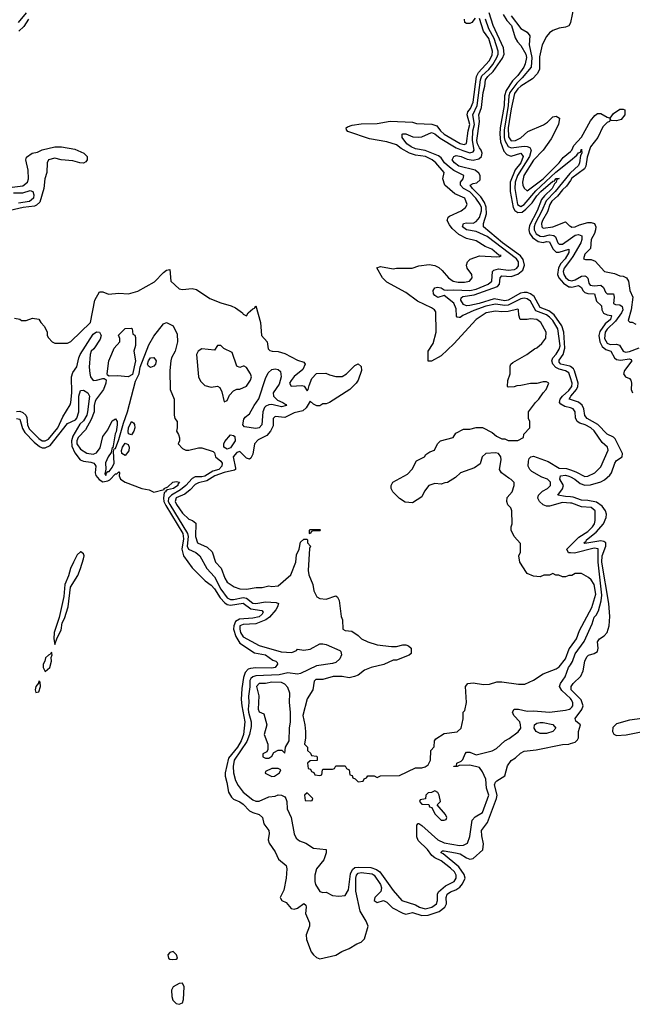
# Model space of a CAD drawing. Header units: inches. Extents: x 2710751 to 2829008, y 857003 to 965602.
# Tile 130 of 256: x 2746550 to 2750388, y 900661 to 906827. Entities that reach past the tile are written whole.
import ezdxf

# ---------------------------------------------------------------- set-up
doc = ezdxf.new("R2010")
doc.units = ezdxf.units.IN
doc.header["$MEASUREMENT"] = 0
doc.layers.add('C7940', color=7, linetype='Continuous')
doc.layers.add('C7950', color=7, linetype='Continuous')

msp = doc.modelspace()

# ---------------------------------------------------------------- linework, layer by layer
at = {"layer": 'C7940', "color": 2}
for points, elevation in [([(2746590.7, 906869.3), (2746540.3, 906810)], 6), ([(2750000, 904654.3), (2749996.8, 904656.8), (2749940.9, 904670), (2749930, 904682.7), (2749930, 904695.5), (2749954, 904730), (2749966.3, 904770), (2749958.9, 904870), (2749945.5, 904910), (2749898.5, 904978.5), (2749864.3, 905004.2), (2749810, 905024.5), (2749773, 905093), (2749750, 905109.8), (2749730, 905117.6), (2749710, 905119.3), (2749686.8, 905113.2), (2749610, 905069.8), (2749590, 905065.8), (2749522.4, 905077.6), (2749428.7, 905048.7), (2749370, 905036.4), (2749350, 905035.4), (2749330, 905042.4), (2749313.3, 905070), (2749315.9, 905084.1), (2749326.8, 905093.2), (2749397, 905103), (2749543.5, 905156.5), (2749556.3, 905170), (2749561.1, 905210), (2749570, 905222.4), (2749630, 905219.1), (2749670, 905232.2), (2749702.6, 905257.4), (2749713.5, 905290), (2749705, 905325), (2749688.1, 905348.1), (2749574, 905430), (2749456.2, 905530), (2749455.8, 905550), (2749474.2, 905610), (2749473.4, 905653.4), (2749462.6, 905682.6), (2749438.2, 905718.2), (2749386, 905770), (2749372.3, 905790), (2749390, 905800.3), (2749414.8, 905805.2), (2749435.4, 905824.6), (2749435.6, 905850), (2749426.1, 905866.1), (2749404.4, 905884.4), (2749300.9, 905910), (2749273.2, 905930), (2749259.3, 905950), (2749269, 905970), (2749284.2, 905975.8), (2749316, 905970), (2749352.8, 905952.8), (2749390, 905948), (2749425.6, 905954.4), (2749442.9, 905970), (2749448.2, 905990), (2749442, 906010), (2749430, 906024.2), (2749418.2, 906050), (2749414.2, 906070), (2749429.8, 906189.8), (2749426.2, 906230), (2749443.2, 906276.8), (2749453.3, 906370), (2749464.1, 906410), (2749468, 906450), (2749482.6, 906470), (2749517.3, 906502.7), (2749575.1, 906584.9), (2749586, 906610), (2749581.7, 906650), (2749516.9, 906790), (2749492, 906870)], 2), ([(2749579.9, 906859.9), (2749601.8, 906821.8), (2749631.3, 906790), (2749653.7, 906713.7), (2749668.7, 906688.7), (2749690, 906666), (2749720.3, 906610), (2749724.2, 906590), (2749717.4, 906550), (2749708.5, 906530), (2749670, 906478), (2749636.7, 906443.3), (2749597.3, 906382.7), (2749587.7, 906350), (2749584.2, 906290), (2749559.3, 906150), (2749557.4, 906110), (2749562, 906062), (2749584.1, 906004.1), (2749602.8, 905982.8), (2749615.8, 905975.8), (2749630, 905972), (2749690, 905990.2), (2749704.4, 905970), (2749688.7, 905930), (2749653.6, 905886.4), (2749623.6, 905810), (2749622.2, 905750), (2749641.2, 905650), (2749652.8, 905632.8), (2749670, 905619.7), (2749697.9, 905622.1), (2749720.7, 905639.3), (2749759.8, 905680.2), (2749790, 905723.1), (2749815.8, 905750), (2749890, 905816), (2749903.1, 905816.9), (2749902, 905822), (2749910, 905832.9), (2749930, 905832), (2749914.9, 905825.1), (2749911.7, 905810), (2749900.2, 905799.8), (2749885.3, 905770), (2749836.9, 905723.1), (2749820.1, 905699.9), (2749792.4, 905630), (2749743, 905537), (2749738.8, 905510), (2749744, 905490), (2749763.7, 905463.7), (2749797.8, 905437.8), (2749830, 905432.2), (2749850, 905438.5), (2749870, 905435.8), (2749891, 905391), (2749910, 905371.7), (2749930, 905370.2), (2749990.3, 905390.3), (2749990, 905369.6), (2749967.2, 905330), (2749940.3, 905299.7), (2749926.6, 905273.4), (2749920.2, 905230), (2749927.4, 905210), (2749956.6, 905176.6), (2749990, 905154.7), (2750000, 905153.5)], 2), ([(2749629.2, 906850), (2749690, 906772.2), (2749730, 906748), (2749746, 906726), (2749742.8, 906670), (2749759.4, 906590), (2749754.2, 906530), (2749697.4, 906462.6), (2749663.8, 906430), (2749621.7, 906370), (2749615, 906350), (2749609.5, 906290), (2749584.4, 906135.6), (2749584.8, 906090), (2749589.5, 906070), (2749610, 906033.6), (2749630, 906024.2), (2749710, 906034.2), (2749730, 906032.7), (2749745.5, 906025.5), (2749754, 906010), (2749743.5, 905970), (2749668.2, 905851.8), (2749654, 905810), (2749651, 905770), (2749668.6, 905670), (2749690, 905656.9), (2749710, 905668.4), (2749784.6, 905755.4), (2749909, 905871), (2750000, 905945.8)], 6), ([(2746604.6, 906830), (2746576.3, 906783.7), (2746544.8, 906755.2)], 10), ([(2750000, 903346), (2749990, 903346), (2749970, 903338), (2749950, 903338), (2749927.3, 903347.3), (2749908.4, 903348.4), (2749890, 903358), (2749870, 903348), (2749832.7, 903347.3), (2749810, 903338), (2749770, 903342), (2749730, 903358), (2749724.7, 903364.7), (2749684, 903430), (2749678, 903470), (2749687.3, 903492.7), (2749687.3, 903547.3), (2749648, 903590), (2749628.7, 903630), (2749628.7, 903650), (2749635.3, 903670), (2749634, 903750), (2749628, 903770), (2749609.1, 903789.1), (2749602, 903810), (2749604.7, 903835.3), (2749635.3, 903870), (2749648.7, 903910), (2749648.4, 903928.4), (2749630, 903948), (2749614.6, 903954.6), (2749569.3, 903989.3), (2749555.3, 904010), (2749567, 904070), (2749563.7, 904090), (2749549.5, 904109.5), (2749530, 904115.1), (2749470, 904109.2), (2749447.3, 904090), (2749434.8, 904045.2), (2749399.8, 904020.2), (2749311.1, 903988.9), (2749279.8, 903960.2), (2749230, 903928), (2749212.7, 903927.3), (2749190, 903918), (2749150, 903922), (2749114, 903910), (2749086.4, 903873.6), (2749070, 903838), (2749010, 903802), (2748964.7, 903804.7), (2748928.9, 903828.9), (2748888, 903870), (2748878, 903890), (2748878, 903910), (2748888, 903930), (2748980.4, 903979.6), (2749008.9, 904011.1), (2749035.3, 904064.7), (2749086, 904090), (2749095.3, 904104.7), (2749120.2, 904119.8), (2749148.4, 904131.6), (2749168.4, 904171.6), (2749186, 904190), (2749266, 904210), (2749283.1, 904236.9), (2749330, 904262), (2749370, 904262), (2749410, 904272), (2749450, 904272), (2749510, 904242), (2749538, 904218), (2749570, 904202), (2749590, 904202), (2749610, 904192), (2749670, 904192), (2749706, 904210), (2749708.4, 904231.6), (2749746, 904270), (2749746, 904310), (2749738, 904330), (2749738, 904370), (2749782, 904430), (2749802, 904450), (2749829, 904491), (2749848, 904510), (2749866, 904550), (2749850, 904558), (2749830, 904558), (2749790, 904548.7), (2749750, 904548.7), (2749690, 904535.3), (2749665.4, 904534.6), (2749647.3, 904527.3), (2749610, 904526), (2749606, 904530), (2749607.3, 904567.3), (2749622, 904610), (2749623.1, 904656.9), (2749628, 904670), (2749640.2, 904679.8), (2749728, 904730), (2749774.6, 904765.4), (2749790, 904772), (2749820.4, 904799.6), (2749847.3, 904832.7), (2749848, 904870), (2749815.3, 904930), (2749790, 904948.7), (2749750, 904953.2), (2749728.9, 904948.9), (2749686, 904950), (2749676.4, 904976.4), (2749675.3, 905010), (2749670, 905014), (2749610, 904999.6), (2749570, 904997.6), (2749530, 905002), (2749471.8, 904991.8), (2749410, 904949), (2749270, 904797.2), (2749190, 904722), (2749130, 904688), (2749108.7, 904688.7), (2749108.7, 904750), (2749140.2, 904799.8), (2749159, 904870), (2749157.2, 904997.2), (2749148, 905010), (2749130, 905022), (2749043.2, 905063.2), (2748970, 905119), (2748850, 905182), (2748822, 905210), (2748788, 905272), (2748810, 905282), (2748890, 905266), (2748910, 905271), (2749008.9, 905271.1), (2749050, 905284.7), (2749114.4, 905294.4), (2749150, 905286.8), (2749175.5, 905275.5), (2749197.1, 905257.1), (2749236, 905210), (2749264.7, 905190), (2749297, 905183), (2749337.5, 905182.5), (2749368, 905190), (2749384, 905210), (2749382, 905230), (2749354, 905270), (2749348.7, 905290), (2749355.3, 905310), (2749372.9, 905327.1), (2749430, 905347.3), (2749539, 905341), (2749556.4, 905343.6), (2749566, 905350), (2749552.7, 905352.7), (2749508, 905390), (2749465.6, 905405.6), (2749410, 905442), (2749350, 905457), (2749300.7, 905480.7), (2749259.3, 905519.3), (2749242.5, 905542.5), (2749228.7, 905570), (2749235.3, 905590), (2749242.7, 905597.3), (2749315.3, 905630), (2749342, 905650), (2749354, 905670), (2749339, 905710), (2749275.9, 905735.9), (2749214, 905790), (2749201.2, 905830), (2749209.2, 905870), (2749157.6, 905930), (2749134, 905950), (2749092.7, 905970), (2749030, 905979.2), (2748991.5, 905991.5), (2748940.1, 906020.1), (2748910, 906042.7), (2748850, 906062), (2748741, 906081), (2748605.6, 906125.6), (2748596.4, 906136.4), (2748595.3, 906150), (2748603.2, 906156.8), (2748633.2, 906166.8), (2748690, 906175.5), (2748790, 906177.3), (2748870, 906190.7), (2749010, 906184.7), (2749036.9, 906176.9), (2749132.4, 906172.4), (2749162.6, 906162.6), (2749186, 906130), (2749208.7, 906110), (2749310, 906052.4), (2749334.1, 906045.8), (2749350, 906052), (2749359.8, 906130), (2749369.8, 906170), (2749352.9, 906230), (2749357.7, 906250), (2749373.8, 906270), (2749390, 906311), (2749412.2, 906470), (2749424.6, 906495.4), (2749492, 906570), (2749510, 906604.9), (2749512.8, 906630), (2749490, 906709.3), (2749455.8, 906755.8), (2749430, 906833.3)], 10), ([(2750000, 904584), (2749990, 904615.4), (2749970, 904627.1), (2749930, 904637.7), (2749908.4, 904648.4), (2749889.7, 904670), (2749883, 904690), (2749889.5, 904710), (2749910, 904732.2), (2749930, 904764.4), (2749935.5, 904784.5), (2749922, 904890), (2749890, 904943.5), (2749870, 904964.8), (2749850, 904978.6), (2749784, 905004), (2749750, 905064.7), (2749730, 905078.8), (2749710, 905083.5), (2749690, 905079.4), (2749610, 905039.9), (2749590, 905037), (2749530, 905045.4), (2749470, 905033.2), (2749394.4, 905005.6), (2749325.3, 904974.7), (2749310, 904962.7), (2749302.7, 904962.7), (2749290, 904964), (2749286.6, 904970), (2749283.9, 905016.1), (2749270.6, 905050.6), (2749210, 905099.3), (2749170, 905087.3), (2749150, 905099.5), (2749142.4, 905110), (2749140.7, 905130), (2749150, 905146.8), (2749167.6, 905152.4), (2749190, 905148), (2749210, 905135.5), (2749230, 905132.2), (2749270, 905135.2), (2749370, 905130.2), (2749410, 905139.3), (2749485.6, 905170), (2749507.8, 905190), (2749511.2, 905248.8), (2749520.9, 905259.1), (2749550, 905267.1), (2749610, 905257.8), (2749650, 905262.2), (2749664.2, 905270), (2749675.1, 905284.9), (2749675.9, 905310), (2749663.1, 905330), (2749478.3, 905470), (2749410, 905499.8), (2749350, 905509.8), (2749324.2, 905530), (2749330, 905550.3), (2749350, 905554.9), (2749390, 905552.2), (2749410, 905562), (2749431.7, 905588.3), (2749442.9, 905630), (2749442.6, 905650), (2749435.8, 905670), (2749407.9, 905710), (2749370, 905747.9), (2749329.6, 905770), (2749311, 905790), (2749312.4, 905810), (2749327.3, 905830), (2749332.7, 905850), (2749270, 905882.4), (2749242.6, 905902.6), (2749210.9, 905930), (2749190, 905961.6), (2749174.2, 905974.2), (2749090, 906007.2), (2749030, 906018.7), (2749001.6, 906030), (2748974.7, 906050), (2748945.6, 906090), (2748945.2, 906110), (2748950, 906112), (2748970, 906112.9), (2749013.3, 906093.3), (2749050, 906090.2), (2749070, 906093.8), (2749130, 906119.6), (2749150, 906112.6), (2749185, 906085), (2749284.7, 906024.7), (2749326.7, 906006.7), (2749370, 905993.4), (2749390, 905998.4), (2749396.4, 906010), (2749385.9, 906070), (2749389.2, 906130), (2749398.5, 906170), (2749389, 906230), (2749415.2, 906290), (2749437, 906450), (2749445.2, 906474.8), (2749490, 906515), (2749513.4, 906546.6), (2749538.3, 906590), (2749546.6, 906610), (2749548.2, 906630), (2749522.3, 906710), (2749488.2, 906770), (2749467.7, 906830)], 6), ([(2749404.4, 906835.6), (2749382.8, 906810), (2749370, 906802), (2749350, 906803.7), (2749339, 906810), (2749337.2, 906830)], 10), ([(2750000, 906808), (2749990.7, 906789.3), (2749970, 906779), (2749930, 906772.7), (2749890, 906759.3), (2749870, 906745.2), (2749850, 906722), (2749824, 906670), (2749806.4, 906593.6), (2749806.2, 906513.8), (2749793, 906487), (2749763.4, 906456.6), (2749690, 906411.1), (2749670, 906393.7), (2749650, 906365.1), (2749628.6, 906268.6), (2749610.2, 906150), (2749613, 906093), (2749630, 906067.9), (2749655.3, 906070), (2749690, 906087.7), (2749734.2, 906125.8), (2749832.3, 906167.7), (2749856, 906184), (2749890, 906218), (2749910, 906222), (2749931.3, 906210), (2749924.7, 906170), (2749878.8, 906081.2), (2749830.6, 906010), (2749770, 905946.6), (2749708.7, 905850), (2749699.1, 905810), (2749702.8, 905790), (2749710.7, 905770.7), (2749730, 905756), (2749830, 905830.4), (2749929.5, 905930), (2749955.6, 905964.4), (2750000, 906002.2)], 10), ([(2746470, 905773.1), (2746570, 905786.3), (2746598, 905810), (2746606, 905830), (2746603.9, 905883.9), (2746589.3, 905950), (2746593.2, 905966.8), (2746628, 905990), (2746662, 905998), (2746690, 906011), (2746770, 906030.8), (2746810.7, 906030.7), (2746895.3, 906015.3), (2746951.1, 905991.1), (2746972, 905970), (2746972, 905950), (2746963.6, 905936.4), (2746950, 905929), (2746926, 905930), (2746883.1, 905943.1), (2746810, 905949.3), (2746770, 905959.3), (2746730.7, 905949.3), (2746722, 905930), (2746719.3, 905870), (2746708.2, 905830), (2746700.3, 905770), (2746675.1, 905684.9), (2746655.5, 905664.5), (2746641.8, 905658.2), (2746571.3, 905650), (2746490, 905632.3)], 10), ([(2750000, 905867.9), (2749995.9, 905864.1), (2749904, 905750), (2749847.6, 905692.4), (2749821.2, 905630), (2749778.7, 905550), (2749772.7, 905530), (2749772.9, 905510), (2749786.6, 905486.6), (2749810, 905470.2), (2749830, 905468.5), (2749870, 905480.2), (2749896.3, 905476.3), (2749907.3, 905467.3), (2749921.1, 905430), (2749930, 905420.3), (2749950, 905421.5), (2750000, 905455.9)], 6), ([(2750000, 905819.4), (2749975.6, 905784.4), (2749950, 905761.3), (2749918.7, 905721.3), (2749883.1, 905690), (2749870.4, 905670), (2749856.3, 905623.7), (2749824.9, 905570), (2749819.5, 905550), (2749822, 905530), (2749830, 905522), (2749891.1, 905528.9), (2749970, 905561), (2749995.3, 905535.3), (2750000, 905532.8)], 10), ([(2746510, 905742.9), (2746570, 905742.4), (2746616.2, 905756.2), (2746632.4, 905750), (2746638.3, 905730), (2746637.3, 905710), (2746610.8, 905689.2), (2746542.3, 905677.7)], 6), ([(2750000, 905323.7), (2749960.6, 905270), (2749955, 905250), (2749958.6, 905230), (2749971.8, 905210), (2749990, 905196.1), (2750000, 905193.7)], 6), ([(2746518, 904958), (2746551.6, 904951.6), (2746562, 904942), (2746590, 904942), (2746630, 904958), (2746670, 904952), (2746682, 904930), (2746705.4, 904905.4), (2746722, 904870), (2746722, 904850), (2746730, 904834), (2746754, 904810), (2746770, 904802), (2746850, 904802), (2746870, 904812), (2746993.2, 904930), (2747021.2, 905070), (2747050, 905122), (2747070, 905122), (2747107.1, 905107.1), (2747170, 905114), (2747230.9, 905110.9), (2747290, 905126.4), (2747394.1, 905185.8), (2747450, 905244), (2747470, 905258.8), (2747490, 905262), (2747497.1, 905190), (2747550, 905141.3), (2747570, 905136.5), (2747630, 905144.2), (2747656.7, 905136.7), (2747741.2, 905081.2), (2747810, 905053.4), (2747875.5, 905035.5), (2747902.4, 905022.4), (2747946, 904990), (2747950, 904982), (2747970, 904972), (2747982, 904990), (2748010, 905016), (2748020.4, 905019.6), (2748030, 905034), (2748058.4, 904930), (2748064, 904850), (2748101, 904810), (2748106, 904766), (2748116, 904756), (2748130.7, 904750.7), (2748170, 904748), (2748210, 904736.3), (2748290, 904694.8), (2748330, 904682), (2748338, 904670), (2748323.6, 904636.4), (2748270, 904593.2), (2748250, 904568), (2748241, 904550), (2748250, 904532), (2748316.9, 904536.9), (2748331.3, 904531.3), (2748350, 904502), (2748358, 904510), (2748363.1, 904536.9), (2748380.2, 904579.8), (2748410, 904612), (2748467.3, 904612.7), (2748490, 904602), (2748530, 904592), (2748570, 904592), (2748598, 904610), (2748650, 904662), (2748670, 904672), (2748690, 904654), (2748691.3, 904630), (2748671.3, 904570), (2748658, 904550), (2748618, 904510), (2748490, 904428.7), (2748470, 904422), (2748450, 904422), (2748430, 904408), (2748411.6, 904408.4), (2748390, 904418), (2748370, 904438), (2748344, 904396), (2748323.5, 904376.5), (2748270, 904363.7), (2748210, 904336.2), (2748150, 904341.2), (2748138.8, 904330), (2748136.9, 904283.1), (2748121, 904250), (2748097.5, 904222.5), (2748044.1, 904195.9), (2748021, 904170), (2748010, 904106), (2747998.8, 904081.2), (2747990, 904075.3), (2747970, 904081.2), (2747930, 904122), (2747910, 904117.2), (2747888.2, 904090), (2747902, 904018), (2747902, 904010), (2747895.3, 904004.7), (2747830, 903992), (2747773.4, 903970), (2747721.4, 903938.6), (2747670, 903927), (2747650, 903916.2), (2747618.4, 903881.6), (2747585.1, 903854.9), (2747530, 903832.1), (2747524.9, 903810), (2747532.7, 903790), (2747570, 903736.3), (2747610, 903698.8), (2747632, 903690), (2747654, 903674), (2747650.7, 903590), (2747662.8, 903550), (2747723.8, 903523.8), (2747755.2, 903495.2), (2747777.3, 903430), (2747812.8, 903392.8), (2747834.8, 903330), (2747850, 903304.7), (2747894.4, 903274.4), (2747930, 903262), (2747970, 903260.5), (2748031.1, 903271.1), (2748070, 903271.3), (2748110, 903282), (2748130, 903278), (2748170, 903281), (2748248, 903350), (2748279.3, 903430), (2748284.8, 903475.2), (2748301.2, 903510), (2748310, 903554), (2748330, 903574), (2748350, 903574), (2748354, 903570), (2748354, 903550), (2748372, 903530), (2748364.7, 903515.3), (2748356.9, 903376.9), (2748362, 903350), (2748386, 903290), (2748392, 903250), (2748411.6, 903211.6), (2748430, 903202), (2748470, 903198), (2748530, 903218), (2748542, 903210), (2748551.3, 903190), (2748564.7, 903090), (2748571.6, 903068.4), (2748574, 903010), (2748590, 903002), (2748630, 902998), (2748670, 902971.3), (2748692, 902950), (2748730, 902931), (2748790, 902911), (2748879.3, 902900.7), (2748910, 902901), (2748950, 902911.3), (2748970, 902911.3), (2748985.4, 902905.4), (2749002, 902890), (2749002, 902858), (2748990, 902848), (2748910, 902815.3), (2748890, 902815.3), (2748830.6, 902789.4), (2748752, 902770), (2748710, 902753.2), (2748670, 902722), (2748647.1, 902712.9), (2748614.8, 902705.2), (2748570, 902713.2), (2748512.9, 902712.9), (2748450, 902695.1), (2748406, 902694), (2748395.3, 902684.7), (2748386, 902630), (2748350, 902574), (2748324, 902470), (2748337.3, 902410), (2748341, 902370), (2748341, 902330), (2748334, 902290), (2748354, 902270), (2748354, 902250), (2748372.7, 902232.7), (2748378, 902218), (2748410, 902214), (2748414, 902210), (2748412.7, 902187.3), (2748370, 902186), (2748354, 902170), (2748358, 902138), (2748372.7, 902132.7), (2748378, 902118), (2748392.7, 902112.7), (2748398, 902098), (2748430, 902094), (2748442, 902098), (2748446, 902130), (2748450, 902134), (2748510, 902134), (2748522, 902138), (2748530, 902154), (2748590, 902154), (2748598, 902138), (2748614, 902130), (2748618, 902098), (2748632.7, 902092.7), (2748638, 902078), (2748652.7, 902072.7), (2748670, 902054), (2748702, 902058), (2748707.3, 902072.7), (2748722, 902078), (2748730, 902092), (2748770, 902092), (2748790, 902082), (2748810, 902092), (2748930, 902094), (2749030, 902142), (2749070, 902141), (2749090, 902146.8), (2749110, 902161), (2749124, 902190), (2749126, 902250), (2749147.3, 902272.7), (2749148, 902310), (2749156.4, 902323.6), (2749210, 902356), (2749290, 902366.8), (2749316, 902390), (2749329.1, 902449.1), (2749329, 902490), (2749339, 902501), (2749349.3, 902550), (2749342, 902650), (2749358, 902670), (2749390, 902674.8), (2749456, 902664), (2749493.6, 902666.4), (2749540.2, 902679.8), (2749570, 902681), (2749674.6, 902665.4), (2749714.6, 902665.4), (2749770, 902691.3), (2749829.4, 902730.6), (2749910, 902762), (2749930, 902774.9), (2749970, 902823.8), (2749992.4, 902887.6), (2750000, 902898.2)], 10), ([(2746530, 904372.9), (2746550, 904374.3), (2746570, 904367.6), (2746588.9, 904350), (2746595.1, 904335.1), (2746599.1, 904290), (2746610, 904264.2), (2746670, 904204.9), (2746690, 904190.4), (2746710, 904189.1), (2746730, 904198.9), (2746788.2, 904270), (2746821, 904339), (2746865.6, 904414.4), (2746870.8, 904429.2), (2746876.4, 904490), (2746874.3, 904590), (2746882.3, 904617.7), (2746907.2, 904652.8), (2746920.5, 904710), (2746929.7, 904730), (2747010, 904857), (2747030, 904872.6), (2747050.3, 904870.3), (2747059.6, 904850), (2747054.2, 904825.8), (2747014.2, 904765.8), (2746997, 904750), (2746990.3, 904730), (2746984.4, 904650), (2746988.6, 904611.4), (2746994, 904590), (2747010, 904568.2), (2747030, 904568.4), (2747070, 904580.7), (2747079.8, 904579.8), (2747091.1, 904571.1), (2747090.5, 904550), (2747074.4, 904510), (2747030, 904453), (2747022.7, 904437.3), (2747016.5, 904410), (2747015.9, 904370), (2746997.3, 904322.7), (2746961.1, 904258.9), (2746915.8, 904210), (2746907.2, 904190), (2746907.8, 904170), (2746930, 904136.9), (2746970, 904112.2), (2747010, 904106.5), (2747030, 904113.4), (2747053.6, 904146.4), (2747070, 904217.1), (2747101.5, 904258.5), (2747130, 904314.9), (2747150, 904327.3), (2747159.5, 904310), (2747161.1, 904290), (2747154.4, 904245.6), (2747147.8, 904232.2), (2747134, 904146), (2747130, 904148), (2747123.1, 904116.9), (2747103.6, 904090), (2747088.4, 904051.6), (2747089, 904011), (2747083.5, 903983.5), (2747090, 903972), (2747093, 903987), (2747102.9, 903997.1), (2747110, 903997.1), (2747130, 904023.1), (2747141.5, 904050), (2747137.2, 904122.8), (2747141.2, 904138.8), (2747150, 904141), (2747170, 904198), (2747199.5, 904300.5), (2747225.7, 904370), (2747276.4, 904563.6), (2747298, 904610), (2747303.7, 904650), (2747358, 904790), (2747390, 904844), (2747450, 904922), (2747470, 904931.3), (2747512, 904910), (2747536.9, 904856.9), (2747538, 904810), (2747524.7, 904750), (2747501, 904710), (2747496, 904690), (2747491, 904630), (2747492, 904510), (2747518, 904450), (2747518, 904350), (2747522, 904330), (2747536, 904310), (2747536, 904270), (2747531.3, 904250), (2747544.7, 904230), (2747551.6, 904208.4), (2747551.6, 904188.4), (2747542, 904170), (2747570, 904142), (2747590, 904131.3), (2747610, 904131), (2747670, 904146), (2747690, 904146), (2747762, 904122), (2747770, 904114), (2747776, 904090), (2747810, 904062.4), (2747818.3, 904050), (2747816.9, 904030), (2747798, 904010), (2747760.7, 903999.3), (2747710, 903969.1), (2747690, 903964.1), (2747650, 903963.2), (2747630, 903953.7), (2747591.2, 903908.8), (2747557.4, 903882.6), (2747500.8, 903850), (2747482, 903830), (2747480.9, 903810), (2747490, 903790.3), (2747601.4, 903610), (2747604.6, 903590), (2747599.2, 903530), (2747607.4, 903510), (2747653.4, 903490), (2747679.3, 903470), (2747723.1, 903390), (2747770, 903337.1), (2747810, 903259.5), (2747850, 903206.9), (2747870, 903196.5), (2747890, 903195.2), (2747950, 903208.5), (2747970, 903203.2), (2748010, 903172.7), (2748030, 903170.2), (2748090, 903181.8), (2748156.4, 903176.4), (2748170.6, 903170.6), (2748166, 903150), (2748154, 903130), (2748114.9, 903085.1), (2748092.2, 903067.8), (2748030, 903043.5), (2747950, 903039.8), (2747930, 903031), (2747928.2, 903010), (2747932.9, 902990), (2747950, 902962), (2748050, 902907.9), (2748187.6, 902867.6), (2748255.2, 902864.8), (2748283.2, 902876.8), (2748290, 902884.7), (2748330, 902878.8), (2748370, 902885.5), (2748430, 902918), (2748450, 902918), (2748470, 902914.8), (2748555.4, 902875.4), (2748562, 902870), (2748566.7, 902850), (2748556.5, 902823.5), (2748530, 902801.3), (2748510, 902794.3), (2748410, 902779.3), (2748310, 902732.3), (2748290, 902729), (2748230, 902736.9), (2748175.2, 902724.8), (2748030, 902717.6), (2748010, 902712.3), (2747998.8, 902701.2), (2747992.1, 902687.9), (2747991.7, 902648.3), (2747982.6, 902590), (2747985.4, 902550), (2747981.6, 902510), (2747982.6, 902490), (2748000.8, 902430), (2747999.4, 902400.6), (2747989.2, 902350), (2747972.8, 902307.2), (2747893.8, 902190), (2747888.1, 902150), (2747890.2, 902110.2), (2747902.5, 902062.5), (2747919.1, 902030), (2747950.6, 901990), (2748010, 901940.5), (2748030, 901933.4), (2748050, 901933.4), (2748110, 901960.7), (2748150, 901964), (2748170, 901973.4), (2748190, 901970.6), (2748210, 901960.7), (2748218, 901950), (2748223, 901930), (2748225.2, 901885.2), (2748250, 901831.3), (2748269, 901729), (2748281, 901701), (2748303.7, 901683.7), (2748342.8, 901670), (2748390, 901638.8), (2748470.6, 901630.6), (2748470.7, 901610), (2748454.4, 901565.6), (2748410, 901508.7), (2748398.4, 901470), (2748398, 901430), (2748403.8, 901410), (2748430, 901367.3), (2748450, 901361), (2748470, 901362), (2748510, 901342), (2748550, 901338), (2748590, 901342), (2748610, 901378), (2748623, 901477), (2748634.2, 901505.8), (2748650, 901517.3), (2748670, 901520.2), (2748750, 901518.2), (2748785.6, 901505.6), (2748806.3, 901490), (2748890, 901373), (2748944.9, 901310), (2749030, 901284.2), (2749054, 901270), (2749090, 901259.6), (2749132.3, 901270), (2749161.6, 901290), (2749167.8, 901310), (2749167.3, 901350), (2749174.8, 901365.2), (2749218.4, 901401.6), (2749271.5, 901430), (2749284.7, 901450), (2749284, 901470), (2749273.7, 901490), (2749250, 901512.4), (2749190, 901559.2), (2749150, 901578.5), (2749132.2, 901592.2), (2749105.1, 901630), (2749047.1, 901687.1), (2749037.7, 901710), (2749037.2, 901782.8), (2749047, 901793), (2749050, 901793.4), (2749070, 901780.4), (2749170, 901691.6), (2749210, 901671.5), (2749305.1, 901654.9), (2749330, 901656.3), (2749355.3, 901670), (2749369.4, 901710.6), (2749385.4, 901814.6), (2749404.5, 901835.5), (2749450, 901862.8), (2749489.4, 901970), (2749473.5, 902013.5), (2749469.6, 902070), (2749450, 902117.2), (2749430, 902142.7), (2749370, 902159), (2749303.6, 902156.4), (2749290, 902149), (2749270, 902149), (2749270, 902152), (2749286, 902154), (2749288, 902170), (2749316.5, 902183.5), (2749326.3, 902193.7), (2749341.2, 902230), (2749350, 902238.8), (2749370, 902238.8), (2749410, 902222.8), (2749510, 902247.3), (2749536.6, 902263.4), (2749590, 902311), (2749615.5, 902324.5), (2749672.9, 902367.1), (2749688.7, 902390), (2749688.4, 902411.6), (2749684, 902430), (2749645.2, 902470), (2749637.2, 902490), (2749648, 902510), (2749674, 902510), (2749730, 902497.3), (2749770, 902499.1), (2749870, 902490.5), (2749970, 902502), (2749995.3, 902510), (2750000, 902513.5)], 6), ([(2746530, 904330.2), (2746550, 904325.5), (2746567.3, 904267.3), (2746581.9, 904241.9), (2746641.2, 904181.2), (2746674.6, 904154.6), (2746690, 904146), (2746710, 904144.6), (2746740.7, 904159.3), (2746850, 904298.7), (2746898.7, 904321.3), (2746907.8, 904332.2), (2746919.6, 904370), (2746919.7, 904470), (2746930, 904504.7), (2746950, 904506.8), (2746976, 904490), (2746988, 904470), (2746975.2, 904370), (2746970, 904349.5), (2746950, 904315.1), (2746926.2, 904293.8), (2746882.1, 904217.9), (2746874.7, 904190), (2746876.4, 904156.4), (2746894.5, 904114.5), (2746928.2, 904070), (2746950, 904061.5), (2746996.4, 904056.4), (2747014, 904050), (2747021.3, 904041.3), (2747026.4, 904030), (2747022.8, 903990), (2747027.6, 903972.4), (2747046.9, 903946.9), (2747070, 903932.3), (2747101.3, 903938.7), (2747114.4, 903945.6), (2747150, 903982), (2747157.5, 903982.5), (2747170, 903996), (2747174.8, 903990), (2747174, 903970), (2747182, 903950), (2747210, 903930.5), (2747316, 903890), (2747362, 903882), (2747390, 903868.8), (2747455.3, 903884.7), (2747455.3, 903890), (2747478.9, 903901.1), (2747509.6, 903930.4), (2747530, 903934.9), (2747550.4, 903930.4), (2747541.3, 903918.7), (2747540.4, 903910), (2747512.7, 903890), (2747476.8, 903883.2), (2747464.7, 903875.3), (2747464.7, 903870), (2747455.2, 903864.8), (2747450.2, 903830), (2747452.9, 903810), (2747465, 903785), (2747571.6, 903610), (2747576, 903576), (2747566.5, 903510), (2747576.9, 903470), (2747630, 903393.4), (2747712.3, 903312.3), (2747750, 903285.3), (2747770, 903262.4), (2747805.5, 903205.4), (2747834.4, 903174.4), (2747850, 903164.4), (2747870, 903159.7), (2747950, 903173.8), (2747997.8, 903137.8), (2748067.3, 903127.3), (2748075.8, 903115.8), (2748070, 903102.9), (2748050, 903087.7), (2748010, 903078), (2747926.9, 903073.1), (2747902.9, 903057.1), (2747891.1, 903030), (2747890.2, 903010), (2747903.1, 902963.1), (2747930, 902922), (2748021.1, 902861.1), (2748090.8, 902850), (2748136.3, 902816.3), (2748154, 902810), (2748162, 902802), (2748164.7, 902790), (2748150.8, 902770), (2748130, 902764.7), (2748030, 902768), (2747995.6, 902764.4), (2747981.1, 902758.9), (2747961.8, 902738.2), (2747952.4, 902707.6), (2747942.4, 902637.6), (2747937.6, 902570), (2747941.1, 902530), (2747961.1, 902430), (2747951.9, 902350), (2747936.8, 902310), (2747914, 902270), (2747857.4, 902202.6), (2747837, 902110), (2747837, 902090), (2747848.4, 902050), (2747857.6, 901990), (2747877.7, 901957.7), (2747890, 901946), (2747930, 901928.4), (2747950, 901914.4), (2747990, 901872.2), (2748010, 901861.3), (2748050.8, 901850), (2748070.3, 901830.3), (2748079.1, 901790), (2748110.8, 901750), (2748113.4, 901730), (2748106.8, 901690), (2748113.4, 901670), (2748150, 901616), (2748170.5, 901570), (2748218.8, 901530), (2748224, 901510), (2748218.8, 901450), (2748204.5, 901375.5), (2748182.8, 901330), (2748184.5, 901324.5), (2748192, 901310), (2748219, 901299), (2748250, 901261), (2748270, 901256), (2748290, 901262.8), (2748330, 901292), (2748342, 901282), (2748344.7, 901270), (2748340.4, 901230), (2748364.7, 901170), (2748365.8, 901150), (2748345.2, 901094.8), (2748346.3, 901066.3), (2748375.6, 900990), (2748390, 900970.4), (2748410, 900953.7), (2748430, 900946.3), (2748530, 900967.4), (2748568, 900992), (2748615.1, 901010), (2748661.1, 901038.9), (2748689.3, 901050), (2748711.1, 901070), (2748733, 901150), (2748720.7, 901180.7), (2748683.7, 901243.7), (2748655.5, 901370), (2748656.1, 901450), (2748659.8, 901470), (2748670, 901480.9), (2748690, 901485.5), (2748757.8, 901477.8), (2748771.6, 901470), (2748810.2, 901410.2), (2748816, 901390), (2748812.3, 901367.7), (2748774, 901330), (2748771.3, 901310), (2748790, 901298.8), (2748830, 901311), (2748850, 901301), (2748884.9, 901264.9), (2748950, 901230.6), (2748970, 901226), (2749010, 901234.9), (2749070, 901217.3), (2749110, 901219.1), (2749177.1, 901242.9), (2749214.5, 901270), (2749224.2, 901290), (2749221.3, 901330), (2749228.2, 901350), (2749250, 901366), (2749283.3, 901376.7), (2749306.6, 901393.4), (2749324.5, 901415.5), (2749340.5, 901450), (2749334.6, 901474.6), (2749301, 901521), (2749203.8, 901603.8), (2749189.8, 901609.8), (2749190, 901614), (2749198, 901622), (2749210, 901622), (2749281, 901610), (2749310, 901602.3), (2749350, 901577.1), (2749370, 901570.4), (2749390, 901573), (2749451.3, 901628.7), (2749455.1, 901664.9), (2749444.7, 901715.3), (2749443.6, 901750), (2749481.3, 901798.7), (2749538, 901950), (2749541.3, 901970), (2749524.4, 902035.6), (2749530, 902050.8), (2749540.1, 902059.9), (2749590, 902090.8), (2749605.5, 902154.5), (2749630, 902188.5), (2749656.2, 902203.8), (2749686.9, 902233.1), (2749710, 902245.3), (2749786.1, 902253.9), (2749950, 902287.2), (2749990, 902290.3), (2750000, 902293.5)], 2), ([(2750000, 904395), (2749965.2, 904405.2), (2749939.7, 904419.7), (2749931.5, 904430), (2749935.4, 904450), (2749949.7, 904470), (2749990, 904505.2), (2750000, 904518.8)], 6), ([(2750000, 904447.6), (2749992.7, 904450), (2750000, 904464.8)], 2), ([(2750000, 903799.2), (2749950, 903802.4), (2749870, 903781), (2749850, 903781), (2749828.8, 903788.8), (2749807, 903810), (2749797, 903830), (2749800.9, 903850), (2749825.3, 903874.7), (2749856, 903890), (2749870, 903904), (2749875.1, 903910), (2749874.5, 903930), (2749857.2, 903950), (2749822, 903962), (2749758, 903998), (2749746, 904010), (2749735.8, 904030), (2749737.1, 904062.9), (2749742.3, 904077.7), (2749751.3, 904088.7), (2749770, 904093.4), (2749860.2, 904060.2), (2749930, 904018.9), (2749976.4, 904016.4), (2750000, 904007.5)], 6), ([(2750000, 903838.3), (2749970, 903839.8), (2749922, 903850), (2749951.2, 903888.8), (2749956.9, 903910), (2749934.5, 903950), (2749939, 903970), (2749970, 903974), (2749990, 903968.7), (2750000, 903963.8)], 2), ([(2750000, 903487.7), (2749988.8, 903488.8), (2749977, 903510), (2750000, 903533.2)], 6), ([(2750000, 902574.8), (2749945.6, 902625.6), (2749932.3, 902650), (2749938, 902670), (2749968.2, 902711.8), (2749988.2, 902770), (2750000, 902787.6)], 6)]:
    msp.add_lwpolyline(points, dxfattribs=dict(at, elevation=elevation))
for points, elevation in [([(2747230, 904589.8), (2747162.8, 904597.2), (2747110, 904594), (2747100.2, 904600.2), (2747097.2, 904610), (2747109.2, 904690), (2747126.3, 904733.7), (2747142, 904770), (2747178, 904810), (2747178, 904830), (2747169, 904851), (2747210, 904892), (2747250, 904894), (2747254, 904890), (2747258, 904858), (2747272, 904852), (2747276, 904836), (2747274.4, 904785.6), (2747264.7, 904750), (2747276.3, 904690), (2747255.6, 904604.4)], 6), ([(2747810, 904786), (2747790, 904786), (2747770, 904758), (2747690, 904766), (2747668.3, 904751.7), (2747657.3, 904730), (2747670.8, 904590), (2747682, 904562), (2747710, 904536), (2747750, 904526), (2747790, 904531.3), (2747803.6, 904523.6), (2747816.9, 904496.9), (2747830, 904434), (2747850, 904442), (2747864, 904476), (2747890, 904502), (2747910, 904512), (2747930, 904512), (2747970, 904532), (2747995.3, 904570), (2748002, 904590), (2747995.3, 904610), (2747970, 904648), (2747956.4, 904656.4), (2747950, 904658), (2747930, 904648.7), (2747910, 904658), (2747882, 904742), (2747828.4, 904768.4)], 10), ([(2747370, 904649.6), (2747357.2, 904657.2), (2747351.5, 904670), (2747356, 904690), (2747370, 904708.7), (2747390, 904712.2), (2747404.6, 904690), (2747400.3, 904670), (2747390, 904656.9)], 2), ([(2748190, 904402.9), (2748130, 904417.6), (2748110, 904415.6), (2748092.7, 904407.3), (2748082.8, 904397.2), (2748072.9, 904370), (2748067.2, 904290), (2748050, 904271.3), (2748030, 904267.1), (2747958, 904278), (2747948, 904290), (2747955.1, 904324.9), (2747962.5, 904337.5), (2747990, 904358.8), (2748018.4, 904410), (2748048.5, 904451.5), (2748090, 904578.8), (2748105.8, 904614.2), (2748130, 904635.8), (2748150, 904641.3), (2748170, 904637.1), (2748183.7, 904623.7), (2748188.9, 904590), (2748174.9, 904545.1), (2748138.4, 904490), (2748140.5, 904470), (2748164.9, 904444.9), (2748198, 904430), (2748217.3, 904417.3), (2748221, 904410)], 6), ([(2747250, 904227.3), (2747232.5, 904232.5), (2747228.6, 904248.6), (2747231.5, 904270), (2747250, 904310.5), (2747263, 904303), (2747270, 904291.3), (2747271.6, 904271.6), (2747264.9, 904250)], 2), ([(2747850, 904137), (2747828.7, 904150), (2747828.7, 904170), (2747835.5, 904184.5), (2747870, 904226.8), (2747890, 904222.8), (2747896.7, 904216.7), (2747900.4, 904190), (2747870, 904145.4)], 6), ([(2747210, 904097), (2747190, 904109.2), (2747187.9, 904127.9), (2747193, 904150), (2747210, 904175.5), (2747230, 904166.8), (2747235.6, 904150), (2747234.1, 904125.9)], 2), ([(2748370, 903606), (2748366, 903610), (2748366, 903630), (2748370, 903634), (2748430, 903634), (2748434, 903630), (2748430, 903626), (2748390, 903626), (2748378, 903622)], 10), ([(2746930, 903494.5), (2746910, 903475.1), (2746886.8, 903430), (2746867.6, 903390), (2746855.2, 903344.8), (2746833, 903290), (2746826.1, 903213.9), (2746797.1, 903082.9), (2746764.9, 902990), (2746762.8, 902950), (2746770, 902914), (2746784, 902956), (2746810, 903004.7), (2746816, 903050), (2746830, 903076), (2746854.5, 903150), (2746867.8, 903272.2), (2746913.4, 903346.6), (2746931.5, 903390), (2746948.7, 903450), (2746953, 903470), (2746950, 903482.7), (2746933.5, 903493.5)], 2), ([(2746750, 902866), (2746744.7, 902855.3), (2746730, 902848), (2746712, 902830), (2746707.3, 902810), (2746696, 902790), (2746696, 902770), (2746710, 902744.7), (2746739, 902770), (2746748.7, 902810), (2746747.3, 902832.7), (2746753.2, 902850)], 2), ([(2746670, 902686), (2746667.5, 902672.5), (2746651.3, 902650), (2746647.7, 902630), (2746650, 902614), (2746670, 902618), (2746681.2, 902650), (2746678, 902678)], 2), ([(2748130, 902678), (2748090.8, 902669.2), (2748050, 902669.3), (2748033.4, 902650), (2748047.5, 902592.5), (2748044, 902510), (2748050, 902492), (2748079.6, 902479.6), (2748097.3, 902410), (2748081, 902350), (2748104.7, 902290), (2748103.6, 902256.4), (2748098, 902242), (2748074, 902230), (2748074, 902210), (2748090, 902202), (2748110, 902202), (2748130, 902214), (2748143.1, 902236.9), (2748168.4, 902251.6), (2748192, 902252), (2748210, 902234), (2748215.3, 902270), (2748239, 902310), (2748239.3, 902390), (2748246, 902430), (2748246, 902490), (2748239.6, 902550), (2748241.3, 902610), (2748230, 902645.2), (2748210, 902666), (2748190, 902675.1)], 10), ([(2749850, 902356), (2749810, 902356.4), (2749784.7, 902370), (2749774, 902390), (2749775.6, 902410), (2749790, 902421.1), (2749810, 902426.5), (2749830, 902426.5), (2749890, 902412), (2749908, 902390), (2749890, 902369.7)], 2), ([(2748170, 902138), (2748130, 902138), (2748090, 902118), (2748088, 902108), (2748130, 902086.8), (2748146, 902090), (2748178, 902110), (2748186, 902130)], 10), ([(2748350, 901986), (2748334, 901970), (2748338, 901938), (2748370, 901934), (2748382, 901938), (2748386, 901950)], 10), ([(2749150, 901998), (2749130, 901988), (2749110, 901986), (2749094, 901970), (2749092.7, 901947.3), (2749058, 901942), (2749054, 901930), (2749070, 901914), (2749112.7, 901912.7), (2749118, 901898), (2749132.7, 901892.7), (2749150, 901854), (2749190, 901814), (2749210, 901814), (2749222, 901818), (2749226, 901830), (2749218, 901850), (2749166, 901910), (2749186, 901930), (2749179, 901970), (2749170, 901988)], 10), ([(2747511.5, 900991.5), (2747490, 900985.1), (2747478.7, 900970), (2747483.1, 900950), (2747490, 900944.2), (2747510, 900940.4), (2747530, 900944), (2747539, 900950), (2747532.7, 900970)], 2), ([(2747570, 900793.2), (2747550, 900792), (2747510.8, 900770), (2747501.1, 900750), (2747502.3, 900710), (2747510, 900687.3), (2747530, 900664.9), (2747550, 900660.7), (2747569.4, 900670.6), (2747576, 900690), (2747579.3, 900770)], 2)]:
    msp.add_lwpolyline(points, close=True, dxfattribs=dict(at, elevation=elevation))
at = {"layer": 'C7950', "color": 2}
for points, elevation in [([(2750000, 906941.3), (2750010, 906931.3), (2750021, 906910), (2750001, 906810), (2750000, 906808)], 10), ([(2750000, 906002.2), (2750009.2, 906010), (2750021.7, 906038.3), (2750070, 906090.7), (2750126.2, 906193.8), (2750152.6, 906227.4), (2750170, 906239.3), (2750190, 906239.5), (2750230, 906216.3), (2750250, 906211), (2750270, 906239.1), (2750310, 906265.5), (2750330, 906266.8), (2750342, 906262), (2750340.4, 906230), (2750318, 906202), (2750290, 906193.6), (2750255.3, 906195.3), (2750250, 906206), (2750244.7, 906190), (2750230, 906183.7), (2750203.7, 906156.3), (2750172, 906088), (2750126.9, 906030), (2750106, 905966), (2750096.4, 905910), (2750088, 905892), (2750010, 905833.7), (2750000, 905819.4)], 10), ([(2750000, 905945.8), (2750040.7, 905979.3), (2750050, 905993.4), (2750063.1, 905996.9), (2750070, 906016), (2750071.4, 905990), (2750063.8, 905976.2), (2750057.5, 905930), (2750050, 905913.6), (2750000, 905867.9)], 6), ([(2750000, 905532.8), (2750010, 905527.3), (2750030, 905528.5), (2750057.6, 905542.4), (2750110, 905556.3), (2750130, 905557.3), (2750150.5, 905550.5), (2750159.1, 905530), (2750157.1, 905510), (2750152.1, 905487.9), (2750130.7, 905450), (2750127.1, 905392.9), (2750090, 905358), (2750082, 905330), (2750094.6, 905325.4), (2750130, 905324.7), (2750155.3, 905315.3), (2750214, 905250), (2750276.9, 905236.9), (2750310, 905222.8), (2750330, 905221), (2750351.3, 905210), (2750364.7, 905190), (2750372, 905130), (2750391.3, 905090), (2750380.5, 905010), (2750362, 904942), (2750372, 904932), (2750388, 904932), (2750410, 904921)], 10), ([(2750000, 905455.9), (2750030, 905476.5), (2750050, 905481.5), (2750072.7, 905472.7), (2750072.6, 905450), (2750065.5, 905430), (2750015.3, 905344.7), (2750000, 905323.7)], 6), ([(2750000, 905193.7), (2750010, 905191.3), (2750030, 905197.2), (2750070, 905219.6), (2750090, 905223.7), (2750099.1, 905219.1), (2750108.9, 905208.9), (2750116.7, 905176.7), (2750125, 905165), (2750150, 905160.2), (2750190, 905164.6), (2750208.5, 905150), (2750219.5, 905119.5), (2750230, 905110.4), (2750270.3, 905110.3), (2750274.9, 905090), (2750270.8, 905050), (2750283.6, 905043.6), (2750310, 905041.1), (2750324.4, 905030), (2750328, 905010), (2750321.1, 904990), (2750282, 904938), (2750230, 904889.7), (2750218.2, 904870), (2750214.2, 904830), (2750230, 904800.9), (2750250, 904792.7), (2750290, 904794.9), (2750308.7, 904788.7), (2750330, 904750.8), (2750345.5, 904745.5), (2750370, 904748.1), (2750430, 904771.8)], 6), ([(2750000, 905153.5), (2750010, 905152.3), (2750050, 905162.6), (2750070, 905150.6), (2750078.4, 905130), (2750090, 905118.4), (2750110, 905111.8), (2750150.2, 905110.2), (2750164.6, 905064.6), (2750195.3, 905035.3), (2750197, 905010), (2750207.9, 904987.9), (2750230, 904978), (2750255.3, 904975.3), (2750260.7, 904970), (2750254.9, 904965.1), (2750251.5, 904950), (2750218.6, 904921.4), (2750185.4, 904874.6), (2750179.2, 904850), (2750183.6, 904810), (2750199.4, 904779.4), (2750221.8, 904761.9), (2750252.7, 904750), (2750276.4, 904710), (2750290, 904699.5), (2750315.1, 904695.1), (2750370, 904702.4), (2750379.2, 904699.2), (2750385.5, 904690), (2750338.9, 904630), (2750332.2, 904610), (2750344.9, 904590), (2750370, 904578.7), (2750378.7, 904570), (2750384, 904550), (2750381.5, 904510), (2750389.1, 904489.1)], 2), ([(2750000, 904464.8), (2750002.6, 904470), (2750038.5, 904510), (2750047, 904530), (2750048.9, 904550), (2750026.8, 904626.8), (2750019.4, 904639.4), (2750000, 904654.3)], 2), ([(2750000, 904518.8), (2750008.3, 904530), (2750010.8, 904550), (2750000, 904584)], 6), ([(2750000, 903963.8), (2750028, 903950), (2750062.2, 903922.2), (2750090, 903911.4), (2750126.6, 903913.4), (2750190, 903932), (2750214.1, 903945.9), (2750246.6, 903973.4), (2750257.4, 903990), (2750277.6, 904050), (2750290, 904065.5), (2750323.7, 904090), (2750327.3, 904110), (2750281.1, 904201.1), (2750270, 904211.6), (2750230, 904231.8), (2750171.6, 904291.6), (2750106, 904330), (2750090, 904347.6), (2750084.8, 904390), (2750073.5, 904413.5), (2750050.8, 904430.8), (2750000, 904447.6)], 2), ([(2750000, 904007.5), (2750034.5, 903994.5), (2750090, 903966.4), (2750110, 903968.2), (2750154, 903990), (2750190, 904026), (2750237, 904130), (2750232.3, 904150), (2750199.7, 904179.7), (2750150, 904251.8), (2750129.2, 904270), (2750092.7, 904290), (2750059.1, 904299.1), (2750042.7, 904310), (2750032.9, 904332.9), (2750029.3, 904370), (2750017.2, 904390), (2750000, 904395)], 6), ([(2750000, 902293.5), (2750030, 902303.1), (2750044.1, 902315.9), (2750050.8, 902330), (2750051.8, 902370), (2750063.6, 902410), (2750034.2, 902434.2), (2750029.6, 902450), (2750072.8, 902507.2), (2750080.9, 902530), (2750068.1, 902568.1), (2750005.7, 902630), (2750004, 902650), (2750017.6, 902670), (2750064.6, 902715.4), (2750080.5, 902750), (2750091.1, 902810), (2750102.9, 902837.1), (2750113.4, 902846.6), (2750150, 902857.6), (2750169.4, 902870), (2750173.3, 902890), (2750169.6, 902930), (2750182, 902950), (2750211.9, 902968.1), (2750230.9, 902989.1), (2750243, 903030), (2750246.9, 903090), (2750240.4, 903170), (2750197.4, 903430), (2750199.5, 903470), (2750222.4, 903530), (2750221.6, 903550), (2750210, 903559.7), (2750190, 903563.1), (2750090, 903545.6), (2750084.5, 903550), (2750099.1, 903560.9), (2750102, 903570), (2750161.7, 903618.3), (2750207.8, 903670), (2750225.1, 903710), (2750225.6, 903730), (2750219.6, 903750), (2750200.1, 903780.1), (2750164.7, 903804.7), (2750110, 903816), (2750070, 903818.7), (2750017.4, 903837.4), (2750000, 903838.3)], 2), ([(2750000, 903533.2), (2750053.1, 903586.9), (2750110, 903622.3), (2750137.7, 903650), (2750151, 903670), (2750155.1, 903690), (2750155.8, 903750), (2750130, 903770.9), (2750070, 903776.8), (2750010, 903798.5), (2750000, 903799.2)], 6), ([(2750000, 902787.6), (2750013, 902807), (2750030, 902854.8), (2750086.3, 902933.7), (2750136.9, 903043.1), (2750150, 903086), (2750162, 903098), (2750176.1, 903123.9), (2750192.5, 903187.5), (2750196.6, 903223.4), (2750173.4, 903430), (2750173.2, 903513.2), (2750150, 903518.2), (2750025.2, 903485.2), (2750000, 903487.7)], 6), ([(2750000, 902898.2), (2750037.4, 902950), (2750058, 903002), (2750134.8, 903145.2), (2750158.9, 903230), (2750150, 903288.7), (2750130, 903318), (2750113.6, 903333.6), (2750070, 903358), (2750030, 903358), (2750010, 903346), (2750000, 903346)], 10), ([(2750000, 902513.5), (2750010, 902521), (2750016, 902530), (2750015.1, 902550), (2750005.1, 902570), (2750000, 902574.8)], 6), ([(2750450, 902451.2), (2750370, 902441.1), (2750290, 902417.8), (2750265.9, 902394.1), (2750263.9, 902370), (2750273.3, 902353.3), (2750290, 902344.4), (2750350, 902348.8), (2750484.4, 902375.6)], 2)]:
    msp.add_lwpolyline(points, dxfattribs=dict(at, elevation=elevation))

doc.saveas('drawing.dxf')
